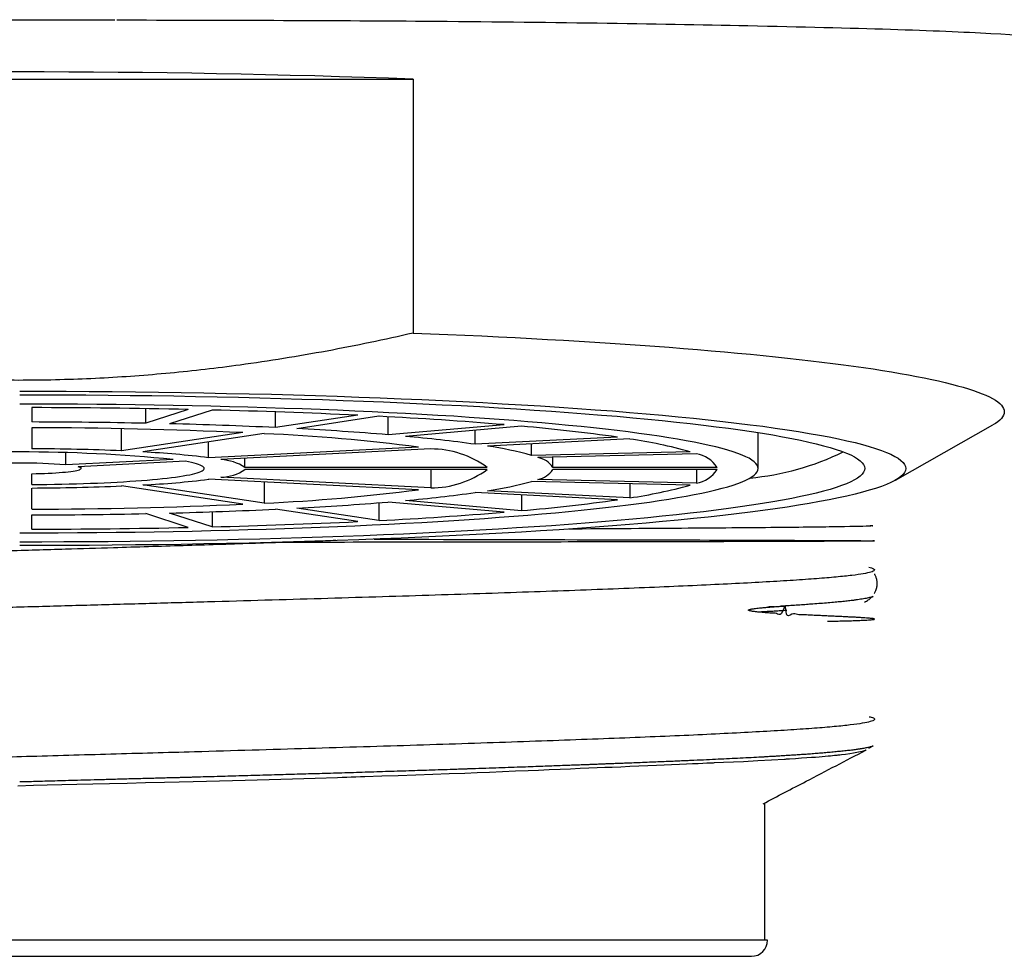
# Model space of a CAD drawing. Header units: millimetres. Extents: x 8 to 888, y 12 to 390.
# Tile 19 of 36: x 396 to 408, y 327 to 338. Entities that reach past the tile are written whole.
import ezdxf

# ---------------------------------------------------------------- set-up
doc = ezdxf.new("R2010")
doc.units = ezdxf.units.MM

msp = doc.modelspace()

# ---------------------------------------------------------------- linework, layer by layer
at = {"color": 7, "linetype": 'Continuous', "lineweight": 30}
for p, q in [((391.071, 337.563), (400.663, 337.563)), ((400.663, 337.563), (400.663, 334.468)), ((396.017, 333.56), (396.017, 333.385)), ((397.404, 333.369), (397.404, 333.548)), ((397.922, 333.538), (397.404, 333.369)), ((398.212, 333.531), (397.694, 333.363)), ((398.986, 333.316), (398.986, 333.508)), ((399.987, 333.467), (398.986, 333.316)), ((400.246, 333.454), (399.246, 333.303)), ((400.356, 333.229), (400.356, 333.448)), ((396.017, 333.316), (396.017, 333.058)), ((397.11, 333.033), (397.11, 333.304)), ((398.586, 333.256), (397.11, 333.033)), ((398.846, 333.243), (397.37, 333.02)), ((401.771, 333.352), (400.356, 333.229)), ((401.983, 333.334), (400.568, 333.21)), ((401.42, 333.114), (401.42, 333.284)), ((404.867, 332.819), (404.867, 333.256)), ((406.543, 332.676), (407.729, 333.351)), ((398.17, 332.95), (398.17, 333.141)), ((403.152, 333.201), (401.42, 333.114)), ((403.302, 333.178), (401.57, 333.091)), ((396.429, 332.862), (396.429, 333.009)), ((400.727, 333.079), (398.17, 332.95)), ((400.877, 333.056), (398.32, 332.927)), ((402.105, 332.978), (402.105, 333.118)), ((404.038, 333.023), (402.105, 332.978)), ((397.736, 332.928), (396.429, 332.862)), ((397.886, 332.906), (396.579, 332.84)), ((398.613, 332.832), (398.613, 332.942)), ((404.115, 332.998), (402.183, 332.953)), ((402.366, 332.832), (402.366, 332.957)), ((396.617, 332.819), (396.617, 332.842)), ((401.565, 332.832), (398.613, 332.832)), ((401.565, 332.806), (398.613, 332.806)), ((400.877, 332.806), (400.877, 332.582)), ((404.366, 332.832), (402.366, 332.832)), ((404.366, 332.806), (402.366, 332.806)), ((404.115, 332.806), (404.115, 332.64)), ((396.017, 332.623), (396.017, 332.755)), ((400.727, 332.559), (398.17, 332.688)), ((400.877, 332.582), (398.32, 332.711)), ((398.846, 332.654), (398.846, 332.395)), ((404.038, 332.615), (402.105, 332.66)), ((404.115, 332.64), (402.183, 332.685)), ((396.017, 332.322), (396.017, 332.58)), ((398.586, 332.382), (397.11, 332.605)), ((398.846, 332.395), (397.37, 332.618)), ((403.152, 332.437), (401.42, 332.524)), ((403.302, 332.46), (401.57, 332.547)), ((403.302, 332.632), (403.302, 332.46)), ((400.246, 332.4), (400.246, 332.184)), ((401.771, 332.286), (400.356, 332.409)), ((401.983, 332.304), (400.568, 332.428)), ((401.983, 332.496), (401.983, 332.304)), ((398.212, 332.291), (398.212, 332.107)), ((399.987, 332.171), (398.986, 332.322)), ((400.246, 332.184), (399.246, 332.335)), ((396.017, 332.078), (396.017, 332.253)), ((397.922, 332.1), (397.404, 332.269)), ((398.212, 332.107), (397.694, 332.275)), ((406.24, 331.245), (406.27, 331.26)), ((405.199, 331.142), (405.144, 331.139)), ((406.216, 329.409), (406.27, 329.437)), ((404.947, 327.073), (404.947, 328.743)), ((404.982, 327.07), (386.753, 327.07)), ((404.947, 327.07), (404.947, 327.073)), ((386.95, 326.873), (404.785, 326.873))]:
    msp.add_line(p, q, dxfattribs=at)
at = {"color": 7, "linetype": 'Continuous', "lineweight": 30, "flags": 128}
for points in [[(400.663, 334.468), (400.875, 334.46), (401.085, 334.451), (401.292, 334.442), (401.498, 334.433), (401.702, 334.423), (401.904, 334.413), (402.103, 334.403), (402.3, 334.392), (402.495, 334.381), (402.687, 334.37), (402.876, 334.358), (403.063, 334.346), (403.247, 334.334), (403.429, 334.321), (403.608, 334.308), (403.783, 334.295), (403.956, 334.282), (404.126, 334.268), (404.293, 334.254), (404.456, 334.24), (404.617, 334.225), (404.774, 334.21), (404.927, 334.195), (405.078, 334.18), (405.225, 334.164), (405.368, 334.148), (405.508, 334.132), (405.644, 334.116), (405.777, 334.099), (405.906, 334.082), (406.031, 334.065), (406.153, 334.048), (406.27, 334.031), (406.384, 334.013), (406.493, 333.995), (406.599, 333.977), (406.701, 333.959), (406.799, 333.941), (406.892, 333.922), (406.982, 333.903), (407.067, 333.885), (407.148, 333.866), (407.225, 333.847), (407.298, 333.827), (407.366, 333.808), (407.431, 333.789), (407.49, 333.769), (407.546, 333.75), (407.597, 333.73), (407.644, 333.71), (407.686, 333.69), (407.724, 333.67), (407.758, 333.65), (407.787, 333.63), (407.811, 333.61), (407.831, 333.59), (407.847, 333.57), (407.858, 333.55), (407.865, 333.529), (407.867, 333.509), (407.865, 333.489), (407.858, 333.469), (407.847, 333.449), (407.831, 333.428), (407.811, 333.408), (407.787, 333.388), (407.758, 333.368), (407.729, 333.351)], [(395.867, 333.76), (396.15, 333.76), (396.432, 333.759), (396.715, 333.757), (396.996, 333.755), (397.277, 333.752), (397.557, 333.749), (397.835, 333.745), (398.113, 333.74), (398.388, 333.734), (398.662, 333.728), (398.935, 333.722), (399.205, 333.714), (399.472, 333.706), (399.738, 333.698), (400, 333.689), (400.26, 333.679), (400.517, 333.669), (400.77, 333.658), (401.021, 333.646), (401.267, 333.634), (401.51, 333.622), (401.749, 333.608), (401.984, 333.595), (402.215, 333.581), (402.442, 333.566), (402.664, 333.551), (402.881, 333.535), (403.094, 333.519), (403.301, 333.502), (403.504, 333.485), (403.701, 333.467), (403.893, 333.449), (404.08, 333.43), (404.26, 333.411), (404.435, 333.392), (404.605, 333.372), (404.768, 333.352), (404.925, 333.332), (405.076, 333.311), (405.22, 333.29), (405.358, 333.268), (405.49, 333.246), (405.615, 333.224), (405.734, 333.202), (405.845, 333.179), (405.95, 333.156), (406.048, 333.133), (406.139, 333.11), (406.222, 333.086), (406.299, 333.063), (406.369, 333.039), (406.431, 333.015), (406.486, 332.991), (406.534, 332.966), (406.575, 332.942), (406.608, 332.917), (406.634, 332.893), (406.652, 332.868), (406.664, 332.844), (406.667, 332.819), (406.664, 332.794), (406.652, 332.77), (406.634, 332.745), (406.608, 332.721), (406.575, 332.696), (406.534, 332.672), (406.486, 332.647), (406.431, 332.623), (406.369, 332.599), (406.299, 332.575), (406.222, 332.552), (406.139, 332.528), (406.048, 332.505), (405.95, 332.482), (405.845, 332.459), (405.734, 332.436), (405.615, 332.414), (405.49, 332.392), (405.358, 332.37), (405.22, 332.348), (405.076, 332.327), (404.925, 332.306), (404.768, 332.286), (404.605, 332.266), (404.435, 332.246), (404.26, 332.227), (404.08, 332.208), (403.893, 332.189), (403.701, 332.171), (403.504, 332.153), (403.301, 332.136), (403.094, 332.119), (402.881, 332.103), (402.664, 332.087), (402.442, 332.072), (402.215, 332.057), (401.984, 332.043), (401.749, 332.03), (401.51, 332.016), (401.267, 332.004), (401.021, 331.992), (400.77, 331.98), (400.517, 331.969), (400.26, 331.959), (400, 331.949), (399.738, 331.94), (399.472, 331.932), (399.205, 331.924), (398.935, 331.916), (398.662, 331.91), (398.388, 331.904), (398.113, 331.898), (397.835, 331.893), (397.557, 331.889), (397.277, 331.886), (396.996, 331.883), (396.715, 331.881), (396.432, 331.879), (396.15, 331.878), (395.867, 331.878)], [(395.867, 333.717), (396.137, 333.716), (396.406, 333.715), (396.675, 333.714), (396.944, 333.712), (397.212, 333.709), (397.479, 333.706), (397.744, 333.702), (398.009, 333.697), (398.272, 333.692), (398.533, 333.686), (398.793, 333.68), (399.05, 333.673), (399.305, 333.665), (399.558, 333.657), (399.809, 333.648), (400.057, 333.639), (400.302, 333.629), (400.543, 333.619), (400.782, 333.608), (401.017, 333.596), (401.249, 333.584), (401.477, 333.572), (401.701, 333.559), (401.921, 333.545), (402.137, 333.531), (402.349, 333.517), (402.557, 333.502), (402.759, 333.486), (402.957, 333.47), (403.15, 333.454), (403.339, 333.437), (403.522, 333.42), (403.699, 333.402), (403.872, 333.384), (404.039, 333.365), (404.2, 333.347), (404.356, 333.327), (404.506, 333.308), (404.649, 333.288), (404.787, 333.268), (404.919, 333.247), (405.045, 333.227), (405.164, 333.205), (405.277, 333.184), (405.383, 333.163), (405.483, 333.141), (405.576, 333.119), (405.663, 333.096), (405.743, 333.074), (405.816, 333.051), (405.883, 333.029), (405.942, 333.006), (405.995, 332.983), (406.04, 332.959), (406.079, 332.936), (406.111, 332.913), (406.135, 332.889), (406.153, 332.866), (406.164, 332.843), (406.167, 332.819), (406.164, 332.796), (406.153, 332.772), (406.135, 332.749), (406.111, 332.725), (406.079, 332.702), (406.04, 332.679), (405.995, 332.655), (405.942, 332.632), (405.883, 332.609), (405.816, 332.587), (405.743, 332.564), (405.663, 332.542), (405.576, 332.519), (405.483, 332.497), (405.383, 332.475), (405.277, 332.454), (405.164, 332.433), (405.045, 332.411), (404.919, 332.391), (404.787, 332.37), (404.649, 332.35), (404.506, 332.33), (404.356, 332.311), (404.2, 332.291), (404.039, 332.273), (403.872, 332.254), (403.699, 332.236), (403.522, 332.218), (403.339, 332.201), (403.15, 332.184), (402.957, 332.168), (402.759, 332.152), (402.557, 332.136), (402.349, 332.121), (402.137, 332.107), (401.921, 332.093), (401.701, 332.079), (401.477, 332.066), (401.249, 332.054), (401.017, 332.042), (400.782, 332.03), (400.543, 332.019), (400.302, 332.009), (400.057, 331.999), (399.809, 331.99), (399.558, 331.981), (399.305, 331.973), (399.05, 331.965), (398.793, 331.958), (398.533, 331.952), (398.272, 331.946), (398.009, 331.941), (397.744, 331.936), (397.479, 331.932), (397.212, 331.929), (396.944, 331.926), (396.675, 331.924), (396.406, 331.923), (396.137, 331.922), (395.867, 331.921)], [(395.867, 332.035), (396.103, 332.035), (396.338, 332.036), (396.573, 332.037), (396.808, 332.039), (397.042, 332.041), (397.275, 332.044), (397.507, 332.048), (397.738, 332.052), (397.968, 332.056), (398.197, 332.061), (398.423, 332.067), (398.648, 332.073), (398.872, 332.08), (399.093, 332.087), (399.311, 332.094), (399.528, 332.102), (399.742, 332.111), (399.953, 332.12), (400.162, 332.13), (400.367, 332.14), (400.57, 332.15), (400.769, 332.161), (400.965, 332.173), (401.157, 332.184), (401.346, 332.197), (401.531, 332.209), (401.712, 332.223), (401.889, 332.236), (402.062, 332.25), (402.231, 332.264), (402.396, 332.279), (402.556, 332.294), (402.711, 332.31), (402.862, 332.325), (403.007, 332.341), (403.148, 332.358), (403.284, 332.375), (403.415, 332.392), (403.541, 332.409), (403.661, 332.427), (403.777, 332.445), (403.886, 332.463), (403.991, 332.481), (404.089, 332.5), (404.182, 332.519), (404.269, 332.538), (404.351, 332.557), (404.427, 332.577), (404.497, 332.596), (404.561, 332.616), (404.619, 332.636), (404.671, 332.656), (404.717, 332.676), (404.756, 332.696), (404.79, 332.717), (404.818, 332.737), (404.84, 332.757), (404.855, 332.778), (404.864, 332.798), (404.867, 332.819), (404.864, 332.84), (404.855, 332.86), (404.84, 332.881), (404.818, 332.901), (404.79, 332.921), (404.756, 332.942), (404.717, 332.962), (404.671, 332.982), (404.619, 333.002), (404.561, 333.022), (404.497, 333.042), (404.427, 333.061), (404.351, 333.081), (404.269, 333.1), (404.182, 333.119), (404.089, 333.138), (403.991, 333.157), (403.886, 333.175), (403.777, 333.193), (403.661, 333.211), (403.541, 333.229), (403.415, 333.246), (403.284, 333.263), (403.148, 333.28), (403.007, 333.297), (402.862, 333.313), (402.711, 333.328), (402.556, 333.344), (402.396, 333.359), (402.231, 333.374), (402.062, 333.388), (401.889, 333.402), (401.712, 333.415), (401.531, 333.429), (401.346, 333.441), (401.157, 333.454), (400.965, 333.465), (400.769, 333.477), (400.57, 333.488), (400.367, 333.498), (400.162, 333.508), (399.953, 333.518), (399.742, 333.527), (399.528, 333.536), (399.311, 333.544), (399.093, 333.551), (398.872, 333.558), (398.648, 333.565), (398.423, 333.571), (398.197, 333.577), (397.968, 333.582), (397.738, 333.586), (397.507, 333.59), (397.275, 333.594), (397.042, 333.597), (396.808, 333.599), (396.573, 333.601), (396.338, 333.602), (396.103, 333.603), (395.867, 333.603)], [(396.017, 332.623), (396.109, 332.624), (396.2, 332.625), (396.291, 332.626), (396.38, 332.628), (396.47, 332.63), (396.558, 332.632), (396.644, 332.635), (396.73, 332.638), (396.814, 332.641), (396.897, 332.645), (396.978, 332.648), (397.057, 332.653), (397.134, 332.657), (397.209, 332.662), (397.281, 332.666), (397.351, 332.672), (397.419, 332.677), (397.485, 332.683), (397.547, 332.689), (397.607, 332.695), (397.664, 332.701), (397.717, 332.707), (397.768, 332.714), (397.816, 332.721), (397.86, 332.728), (397.901, 332.735), (397.939, 332.742), (397.973, 332.75), (398.003, 332.757), (398.031, 332.765), (398.054, 332.773), (398.074, 332.781), (398.09, 332.789), (398.102, 332.796), (398.111, 332.804), (398.116, 332.812), (398.117, 332.82), (398.115, 332.828), (398.108, 332.836), (398.098, 332.844), (398.084, 332.852), (398.067, 332.86), (398.046, 332.868), (398.021, 332.876), (397.993, 332.883), (397.961, 332.891), (397.925, 332.898), (397.886, 332.906)], [(396.017, 332.755), (396.069, 332.756), (396.119, 332.757), (396.168, 332.759), (396.216, 332.761), (396.262, 332.763), (396.306, 332.766), (396.347, 332.769), (396.387, 332.772), (396.424, 332.775), (396.458, 332.779), (396.489, 332.782), (396.517, 332.786), (396.542, 332.79), (396.563, 332.795), (396.581, 332.799), (396.595, 332.803), (396.606, 332.808), (396.613, 332.812), (396.617, 332.817), (396.617, 332.822), (396.613, 332.826), (396.605, 332.831), (396.594, 332.835), (396.579, 332.84)], [(406.185, 329.388), (406.184, 329.388), (406.18, 329.386), (406.177, 329.384), (406.173, 329.383), (406.171, 329.382), (406.17, 329.381), (406.17, 329.381), (406.17, 329.381), (406.17, 329.381), (406.17, 329.381), (406.17, 329.381), (406.17, 329.381), (406.17, 329.381), (406.17, 329.381), (406.17, 329.381), (406.136, 329.37), (406.089, 329.359), (406.029, 329.348), (405.984, 329.341), (405.933, 329.334), (405.885, 329.329), (405.863, 329.326), (405.86, 329.326), (405.857, 329.325), (405.854, 329.325), (405.851, 329.325), (405.848, 329.324), (405.845, 329.324), (405.837, 329.323), (405.827, 329.322), (405.813, 329.321), (405.796, 329.319), (405.774, 329.317), (405.749, 329.314), (405.719, 329.311), (405.684, 329.308), (405.649, 329.305), (405.61, 329.302), (405.566, 329.298), (405.516, 329.295), (405.462, 329.291), (405.395, 329.286), (405.322, 329.281), (405.25, 329.276), (405.242, 329.276), (405.233, 329.275), (405.225, 329.275), (405.216, 329.274), (405.207, 329.274), (405.198, 329.273), (405.189, 329.273), (405.031, 329.263), (404.863, 329.254), (404.688, 329.245), (404.568, 329.24), (404.444, 329.234), (404.333, 329.229), (404.32, 329.228), (404.307, 329.228), (404.294, 329.227), (404.281, 329.227), (404.269, 329.226), (404.256, 329.225), (404.243, 329.225), (404.193, 329.223), (404.135, 329.22), (404.068, 329.217), (403.993, 329.214), (403.907, 329.21), (403.812, 329.206), (403.723, 329.202), (403.627, 329.198), (403.523, 329.194), (403.411, 329.189), (403.305, 329.185), (403.192, 329.18), (403.087, 329.176), (403.072, 329.175), (403.058, 329.175), (403.044, 329.174), (403.029, 329.174), (403.015, 329.173), (403, 329.173), (402.906, 329.169), (402.805, 329.165), (402.696, 329.16), (402.579, 329.155), (402.454, 329.15), (402.32, 329.145), (402.19, 329.139), (402.066, 329.134), (401.909, 329.128), (401.752, 329.122), (401.595, 329.115), (401.441, 329.109), (401.294, 329.103), (401.103, 329.096), (400.903, 329.089), (400.695, 329.081), (400.478, 329.074), (400.28, 329.067), (400.075, 329.06), (400.02, 329.059), (399.965, 329.057), (399.909, 329.055), (399.853, 329.053), (399.797, 329.051), (399.739, 329.05), (399.469, 329.041), (399.192, 329.033), (398.907, 329.025), (398.615, 329.017), (398.46, 329.013), (398.303, 329.009), (398.144, 329.004), (397.983, 329), (397.811, 328.996), (397.631, 328.992), (397.399, 328.986), (397.176, 328.981), (396.963, 328.976), (396.759, 328.971), (396.564, 328.966), (396.379, 328.961), (396.203, 328.957), (396.037, 328.953), (395.846, 328.948)]]:
    msp.add_lwpolyline(points, dxfattribs=at)
at = {"color": 7, "linetype": 'Continuous', "lineweight": 30}
for centre, radius, start, end in [((395.867, 206.662), 130.989, 87.9018, 92.0982), ((395.883, 238.875), 94.685, 88.76626, 89.91894), ((396.331, 256.831), 76.723, 87.26927, 88.59565), ((395.879, 260.908), 72.477, 88.79433, 89.89088), ((396.219, 274.586), 58.796, 87.30229, 88.56263), ((397.755, 284.751), 48.767, 85.2765, 87.0713), ((395.949, 275.346), 57.969, 87.39212, 89.93228), ((397.812, 310.505), 22.761, 82.6421, 87.3958), ((397.304, 295.928), 37.426, 85.3224, 87.0254), ((400.057, 311.161), 22.256, 82.0046, 85.0352), ((399.063, 316.158), 17.118, 82.0854, 84.9545), ((402.49, 327.493), 5.742, 74.3668, 81.8684), ((395.867, 313.885), 19.135, 84.3941, 95.6059), ((395.905, 304.839), 28.22, 87.5522, 89.7722), ((396.793, 321.777), 11.257, 82.9745, 87.0634), ((400.876, 331.884), 1.172, 53.9916, 89.9721), ((400.926, 328.701), 4.437, 74.5828, 81.6523), ((404.456, 336.002), 3.315, 275.3538, 295.9135), ((395.867, 325.968), 6.917, 85.3445, 94.6555), ((398.281, 332.309), 0.619, 57.5845, 86.3793), ((402.128, 332.672), 0.286, 34.0241, 78.9657), ((404.055, 332.635), 0.368, 32.3901, 80.5997), ((398.306, 333.253), 0.542, 271.5204, 304.5159), ((400.876, 333.754), 1.172, 270.0279, 306.0084), ((402.135, 332.956), 0.275, 280.0823, 326.9279), ((404.055, 333.003), 0.368, 279.4003, 327.6099), ((396.83, 343.445), 10.841, 272.858, 277.1041), ((400.943, 336.857), 4.355, 278.2814, 285.4835), ((395.912, 360.516), 27.936, 270.2165, 272.4591), ((397.812, 355.133), 22.761, 272.6042, 277.3579), ((399.083, 349.306), 16.943, 275.0307, 277.9295), ((402.49, 338.145), 5.742, 278.1316, 285.6332), ((397.319, 369.484), 37.199, 272.9694, 274.6828), ((400.057, 354.477), 22.256, 274.9648, 277.9954), ((395.949, 390.292), 57.969, 270.06772, 272.60788), ((396.226, 390.859), 58.602, 271.43529, 272.69979), ((397.755, 380.887), 48.767, 272.9287, 274.7235), ((395.88, 404.654), 72.402, 270.10855, 271.20625), ((396.331, 408.807), 76.723, 271.40435, 272.73073), ((395.883, 426.763), 94.685, 270.08106, 271.23374), ((404.785, 327.07), 0.197, 270, 360)]:
    msp.add_arc(centre, radius, start, end, dxfattribs=at)
for points, knots in [([(392.124, 338.277), (392.252, 338.277), (392.506, 338.279), (392.892, 338.281), (393.28, 338.283), (393.67, 338.284), (394.061, 338.285), (394.454, 338.286), (394.837, 338.287), (395.211, 338.287), (395.573, 338.288), (395.936, 338.288), (396.3, 338.288), (396.663, 338.287), (396.905, 338.287), (397.026, 338.287)], [0, 0, 0, 0, 0.080513, 0.160833, 0.240989, 0.321012, 0.400931, 0.480776, 0.560577, 0.633715, 0.706863, 0.780044, 0.853282, 0.926599, 1, 1, 1, 1]), ([(397.053, 338.285), (398.337, 338.282), (401.241, 338.276), (404.373, 338.227), (406.57, 338.173), (407.78, 338.122), (408.429, 338.074), (408.399, 338.043), (408.388, 338.032)], [0, 0, 0, 0, 0.2055344, 0.4647303, 0.6145585, 0.7639697, 0.9131285, 1, 1, 1, 1]), ([(400.663, 334.468), (400.489, 334.429), (400.14, 334.351), (399.613, 334.248), (399.084, 334.156), (398.589, 334.082), (398.127, 334.023), (397.7, 333.979), (397.272, 333.943), (396.843, 333.916), (396.408, 333.899), (395.967, 333.891), (395.519, 333.894), (395.072, 333.908), (394.625, 333.931), (394.154, 333.967), (393.658, 334.017), (393.138, 334.082), (392.619, 334.161), (392.102, 334.251), (391.585, 334.353), (391.243, 334.43), (391.071, 334.468)], [0, 0, 0, 0, 0.055416, 0.110847, 0.166274, 0.221686, 0.26604, 0.310409, 0.354783, 0.399149, 0.443501, 0.489699, 0.535915, 0.582137, 0.628354, 0.674553, 0.728653, 0.782762, 0.836864, 0.89124, 0.945623, 1, 1, 1, 1]), ([(406.234, 332.125), (406.256, 332.122), (406.31, 332.117), (405.968, 332.108), (405.262, 332.099), (404.119, 332.09), (403.187, 332.083), (402.579, 332.08), (402.561, 332.08)], [0, 0, 0, 0, 0.1406985, 0.3449909, 0.5552189, 0.7713808, 0.9934752, 1, 1, 1, 1]), ([(399.72, 331.94), (399.635, 331.937), (399.304, 331.925), (398.681, 331.903), (397.862, 331.877), (397.102, 331.854), (396.381, 331.832), (395.712, 331.812), (394.973, 331.789), (394.266, 331.766), (393.723, 331.748), (393.354, 331.736), (393.083, 331.727), (392.756, 331.716), (392.377, 331.703), (392.021, 331.69), (391.546, 331.673), (391.047, 331.655), (390.367, 331.628), (389.584, 331.594), (388.8, 331.556), (388.272, 331.527), (387.975, 331.51), (387.785, 331.499), (387.586, 331.485), (387.309, 331.464), (387.105, 331.443), (386.951, 331.421), (386.859, 331.404), (386.837, 331.39), (386.826, 331.383)], [0, 0, 0, 0, 0.016159, 0.062959, 0.111834, 0.160676, 0.19393, 0.234883, 0.274226, 0.319574, 0.356065, 0.368629, 0.384689, 0.40425, 0.427319, 0.453909, 0.470567, 0.517525, 0.551717, 0.610615, 0.689923, 0.746726, 0.766045, 0.78855, 0.814567, 0.844214, 0.911248, 0.931232, 0.966837, 1, 1, 1, 1]), ([(400.186, 331.956), (400.41, 331.956), (401.638, 331.953), (403.485, 331.949), (405.39, 331.943), (406.196, 331.939), (406.328, 331.935), (406.157, 331.933), (405.713, 331.93), (405.001, 331.928), (404.033, 331.925), (402.832, 331.923), (401.419, 331.92), (400.107, 331.919), (399.244, 331.917), (398.948, 331.917)], [0, 0, 0, 0, 0.0283373, 0.1548205, 0.2835722, 0.4145915, 0.4811646, 0.5483098, 0.6160271, 0.6843163, 0.7531776, 0.8226107, 0.8926158, 0.9631928, 1, 1, 1, 1]), ([(406.217, 331.616), (406.24, 331.609), (406.285, 331.596), (406.29, 331.576), (406.249, 331.555), (406.157, 331.535), (406.016, 331.515), (405.826, 331.495), (405.588, 331.475), (405.303, 331.455), (404.973, 331.435), (404.6, 331.415), (404.184, 331.395), (403.729, 331.375), (403.236, 331.354), (402.707, 331.334), (402.145, 331.314), (401.554, 331.294), (400.935, 331.274), (400.292, 331.254), (399.627, 331.234), (398.945, 331.214), (398.247, 331.194), (397.539, 331.174), (396.822, 331.154), (396.101, 331.134), (395.378, 331.114), (394.658, 331.094), (393.944, 331.074), (393.238, 331.054), (392.546, 331.034), (391.869, 331.014), (391.212, 330.994), (390.577, 330.974), (389.968, 330.954), (389.386, 330.934), (388.836, 330.914), (388.32, 330.894), (387.84, 330.873), (387.398, 330.853), (386.997, 330.833), (386.639, 330.813), (386.325, 330.793), (386.057, 330.773), (385.836, 330.753), (385.663, 330.733), (385.539, 330.713), (385.466, 330.693), (385.439, 330.674), (385.46, 330.662), (385.47, 330.657)], [0, 0, 0, 0, 0.020921, 0.041842, 0.062763, 0.083683, 0.104604, 0.125525, 0.146446, 0.167367, 0.188288, 0.209208, 0.230129, 0.25105, 0.271971, 0.292892, 0.313812, 0.334733, 0.355654, 0.376575, 0.397496, 0.418416, 0.439337, 0.460258, 0.481179, 0.502099, 0.523021, 0.543943, 0.564865, 0.585788, 0.60671, 0.627632, 0.648554, 0.669476, 0.690399, 0.711321, 0.732243, 0.753165, 0.774088, 0.79501, 0.815932, 0.836854, 0.857776, 0.878699, 0.899621, 0.920543, 0.941465, 0.962388, 0.98331, 1, 1, 1, 1]), ([(406.283, 331.296), (406.285, 331.299), (406.291, 331.308), (406.298, 331.321), (406.303, 331.334), (406.306, 331.343), (406.309, 331.353), (406.313, 331.365), (406.315, 331.377), (406.317, 331.389), (406.318, 331.399), (406.319, 331.41), (406.319, 331.423), (406.318, 331.438), (406.315, 331.456), (406.311, 331.476), (406.304, 331.495), (406.298, 331.511), (406.291, 331.523), (406.287, 331.532), (406.284, 331.535), (406.284, 331.536)], [0, 0, 0, 0, 0.0481949, 0.1369929, 0.1794717, 0.2098346, 0.245369, 0.2928533, 0.3523923, 0.3867307, 0.4241482, 0.4646805, 0.5084997, 0.5688829, 0.6383024, 0.7244042, 0.8079128, 0.8792121, 0.9384473, 0.9908165, 1, 1, 1, 1]), ([(406.27, 331.261), (406.268, 331.26), (406.262, 331.256), (406.246, 331.251), (406.225, 331.245), (406.198, 331.238), (406.168, 331.232), (406.134, 331.227), (406.099, 331.221), (406.06, 331.216), (406.012, 331.209), (405.953, 331.203), (405.883, 331.195), (405.806, 331.188), (405.722, 331.18), (405.631, 331.173), (405.542, 331.166), (405.456, 331.16), (405.374, 331.154), (405.289, 331.148), (405.229, 331.144), (405.199, 331.143)], [0, 0, 0, 0, 0.031081, 0.083743, 0.136404, 0.189162, 0.241921, 0.288563, 0.335206, 0.381915, 0.428625, 0.4916, 0.554584, 0.617559, 0.680909, 0.744271, 0.807622, 0.85568, 0.903737, 0.951869, 1, 1, 1, 1]), ([(406.162, 331.189), (406.171, 331.194), (406.187, 331.202), (406.209, 331.215), (406.227, 331.23), (406.239, 331.241), (406.245, 331.247), (406.246, 331.248)], [0, 0, 0, 0, 0.292209, 0.548634, 0.769285, 0.953216, 1, 1, 1, 1]), ([(405.714, 330.957), (405.72, 330.957), (405.757, 330.957), (405.82, 330.959), (405.907, 330.961), (405.987, 330.963), (406.06, 330.965), (406.122, 330.968), (406.173, 330.97), (406.214, 330.972), (406.246, 330.975), (406.268, 330.977), (406.281, 330.979), (406.287, 330.982), (406.284, 330.984), (406.275, 330.987), (406.26, 330.989), (406.237, 330.992), (406.208, 330.994), (406.171, 330.997), (406.128, 331), (406.081, 331.003), (406.029, 331.006), (405.975, 331.008), (405.918, 331.011), (405.858, 331.014), (405.793, 331.017), (405.723, 331.02), (405.647, 331.024), (405.571, 331.027), (405.495, 331.03), (405.422, 331.036), (405.347, 331.032), (405.285, 331.061), (405.202, 330.985), (405.206, 331.217), (405.152, 331.002), (405.091, 331.062), (405.035, 331.053), (404.984, 331.059), (404.938, 331.062), (404.899, 331.065), (404.866, 331.069), (404.837, 331.072), (404.812, 331.075), (404.791, 331.078), (404.774, 331.081), (404.762, 331.084), (404.754, 331.087), (404.751, 331.089), (404.75, 331.091), (404.749, 331.091), (404.749, 331.092), (404.749, 331.092), (404.749, 331.093), (404.749, 331.093), (404.75, 331.094), (404.752, 331.096), (404.757, 331.099), (404.767, 331.102), (404.782, 331.105), (404.801, 331.108), (404.824, 331.112), (404.853, 331.115), (404.887, 331.119), (404.929, 331.123), (404.975, 331.127), (405.025, 331.131), (405.08, 331.135), (405.139, 331.139), (405.179, 331.141), (405.199, 331.143)], [0, 0, 0, 0, 0.004377, 0.032988, 0.061134, 0.093707, 0.125634, 0.156915, 0.187549, 0.218075, 0.247932, 0.277118, 0.305633, 0.333479, 0.360175, 0.386224, 0.411627, 0.436383, 0.463825, 0.490426, 0.516186, 0.541106, 0.565184, 0.588015, 0.610034, 0.631242, 0.65164, 0.674865, 0.69694, 0.717867, 0.737643, 0.756271, 0.773749, 0.789669, 0.804498, 0.814406, 0.828819, 0.841468, 0.853026, 0.863495, 0.872873, 0.880186, 0.886664, 0.892309, 0.89712, 0.901098, 0.904245, 0.906563, 0.908058, 0.908505, 0.908658, 0.90877, 0.908814, 0.908855, 0.908896, 0.908941, 0.909053, 0.909206, 0.9103, 0.912207, 0.914941, 0.918505, 0.922902, 0.928132, 0.935129, 0.943216, 0.952393, 0.96266, 0.974016, 0.986463, 1, 1, 1, 1]), ([(405.215, 331.088), (405.207, 331.087), (405.182, 331.085), (405.136, 331.083), (405.077, 331.079), (405.01, 331.075), (404.943, 331.072), (404.896, 331.069), (404.874, 331.068)], [0, 0, 0, 0, 0.075597, 0.240872, 0.420204, 0.613588, 0.82104, 1, 1, 1, 1]), ([(405.065, 331.134), (405.059, 331.134), (405.034, 331.132), (405.006, 331.131), (404.986, 331.129)], [0, 0, 0, 0, 0.264977, 1, 1, 1, 1]), ([(406.22, 329.793), (406.228, 329.791), (406.268, 329.783), (406.289, 329.768), (406.283, 329.748), (406.222, 329.728), (406.113, 329.708), (405.954, 329.687), (405.747, 329.667), (405.493, 329.647), (405.192, 329.627), (404.847, 329.607), (404.458, 329.587), (404.028, 329.566), (403.559, 329.546), (403.053, 329.526), (402.513, 329.506), (401.941, 329.486), (401.339, 329.465), (400.711, 329.445), (400.06, 329.425), (399.389, 329.405), (398.701, 329.385), (398.066, 329.366), (397.49, 329.35), (396.979, 329.336), (396.465, 329.321), (395.966, 329.307), (395.487, 329.294), (395.026, 329.281), (394.453, 329.265), (393.764, 329.245), (392.966, 329.222), (392.179, 329.199), (391.407, 329.176), (390.657, 329.152), (389.934, 329.128), (389.244, 329.104), (388.638, 329.082), (388.11, 329.061), (387.654, 329.041), (387.234, 329.021), (386.851, 329.001), (386.508, 328.981), (386.209, 328.96), (385.956, 328.94), (385.751, 328.919), (385.596, 328.898), (385.492, 328.878), (385.448, 328.856), (385.439, 328.842), (385.462, 328.835), (385.463, 328.834)], [0, 0, 0, 0, 0.005203, 0.026218, 0.047233, 0.068248, 0.089263, 0.110278, 0.131293, 0.152308, 0.173323, 0.194338, 0.215353, 0.236368, 0.257383, 0.278398, 0.299413, 0.320428, 0.341443, 0.362458, 0.383473, 0.404488, 0.425503, 0.446518, 0.46153, 0.476542, 0.491554, 0.506566, 0.520091, 0.53341, 0.54681, 0.570448, 0.594332, 0.618462, 0.642838, 0.66746, 0.692328, 0.717442, 0.742801, 0.763269, 0.783893, 0.804675, 0.825615, 0.846712, 0.867966, 0.889378, 0.910947, 0.932674, 0.954558, 0.9766, 0.998799, 1, 1, 1, 1]), ([(406.27, 329.438), (406.269, 329.437), (406.264, 329.433), (406.243, 329.427), (406.206, 329.417), (406.17, 329.41), (406.144, 329.405), (406.132, 329.403), (406.119, 329.401), (406.105, 329.399), (406.09, 329.397), (406.072, 329.394), (406.039, 329.389), (405.99, 329.383), (405.924, 329.376), (405.855, 329.369), (405.784, 329.362), (405.711, 329.355), (405.637, 329.349), (405.563, 329.343), (405.489, 329.337), (405.416, 329.332), (405.345, 329.327), (405.276, 329.323), (405.211, 329.319), (405.148, 329.315), (405.089, 329.311), (405.032, 329.308), (404.982, 329.305), (404.946, 329.303), (404.925, 329.301), (404.913, 329.301), (404.901, 329.3), (404.889, 329.3), (404.84, 329.297), (404.75, 329.292), (404.618, 329.285), (404.483, 329.279), (404.345, 329.272), (404.199, 329.265), (404.087, 329.26), (404.011, 329.257), (403.974, 329.255), (403.933, 329.254), (403.893, 329.252), (403.852, 329.25), (403.813, 329.248), (403.752, 329.246), (403.671, 329.243), (403.566, 329.238), (403.46, 329.234), (403.355, 329.23), (403.265, 329.226), (403.188, 329.223), (403.125, 329.221), (403.066, 329.219), (403.013, 329.217), (402.966, 329.215), (402.924, 329.213), (402.884, 329.212), (402.839, 329.21), (402.787, 329.208), (402.724, 329.206), (402.652, 329.203), (402.57, 329.2), (402.478, 329.197), (402.378, 329.193), (402.27, 329.189), (402.154, 329.185), (402.028, 329.18), (401.892, 329.175), (401.745, 329.17), (401.588, 329.165), (401.459, 329.16), (401.367, 329.157), (401.317, 329.156), (401.275, 329.154), (401.235, 329.153), (401.155, 329.15), (400.996, 329.145), (400.754, 329.137), (400.469, 329.128), (400.185, 329.119), (399.902, 329.11), (399.626, 329.102), (399.352, 329.094), (399.076, 329.086), (398.793, 329.078), (398.513, 329.07), (398.238, 329.062), (398.042, 329.057), (397.917, 329.053), (397.863, 329.052), (397.807, 329.05), (397.745, 329.049), (397.678, 329.047), (397.607, 329.045), (397.538, 329.043), (397.426, 329.04), (397.273, 329.036), (397.084, 329.031), (396.904, 329.026), (396.735, 329.021), (396.576, 329.017), (396.43, 329.013), (396.297, 329.009), (396.176, 329.006), (396.065, 329.003), (395.963, 329), (395.898, 328.998), (395.867, 328.998)], [0, 0, 0, 0, 0.002152, 0.025914, 0.047298, 0.06852, 0.073262, 0.077996, 0.082721, 0.087438, 0.092147, 0.097886, 0.10501, 0.12233, 0.138954, 0.154881, 0.170111, 0.184645, 0.198481, 0.211622, 0.224066, 0.235814, 0.246867, 0.257044, 0.26655, 0.275385, 0.283549, 0.291155, 0.298069, 0.303579, 0.304959, 0.306467, 0.30798, 0.309499, 0.311022, 0.326753, 0.342991, 0.357916, 0.373246, 0.388979, 0.405116, 0.40805, 0.412222, 0.41636, 0.420418, 0.424396, 0.428293, 0.43211, 0.442193, 0.451669, 0.462158, 0.471787, 0.480556, 0.486685, 0.49231, 0.497431, 0.502048, 0.506161, 0.50977, 0.512875, 0.516588, 0.521073, 0.526331, 0.53236, 0.539161, 0.546734, 0.555079, 0.563634, 0.572872, 0.582793, 0.593397, 0.604683, 0.616651, 0.629303, 0.633825, 0.637261, 0.640253, 0.643237, 0.646213, 0.657825, 0.678248, 0.69856, 0.718459, 0.737945, 0.757019, 0.775051, 0.793455, 0.812233, 0.831383, 0.848545, 0.865997, 0.869459, 0.872932, 0.876417, 0.880286, 0.884874, 0.889388, 0.893829, 0.898196, 0.910981, 0.92309, 0.934523, 0.945281, 0.955363, 0.964768, 0.973017, 0.980664, 0.987711, 0.994156, 1, 1, 1, 1]), ([(404.928, 328.732), (405.102, 328.824), (405.52, 329.042), (405.938, 329.259), (406.181, 329.386)], [0, 0, 0, 0, 0.418216, 1, 1, 1, 1])]:
    msp.add_open_spline(points, degree=3, knots=knots, dxfattribs=at)

doc.saveas('drawing.dxf')
